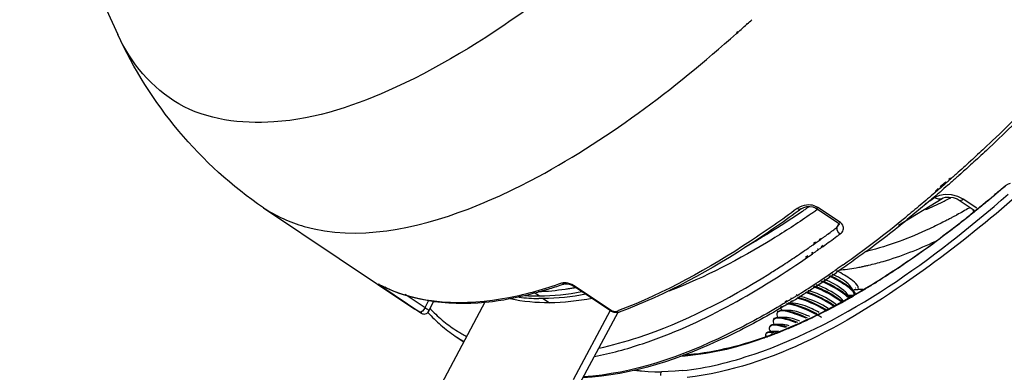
# Paper-space layout 'Sheet' of a CAD drawing. Header units: inches. Extents: x 0.2 to 10.8, y 0.2 to 8.3.
# Tile 108 of 256: x 5.164 to 5.545, y 1.71 to 1.847. Entities that reach past the tile are written whole.
import ezdxf

# ---------------------------------------------------------------- set-up
doc = ezdxf.new("R2010")
doc.units = ezdxf.units.IN
doc.header["$MEASUREMENT"] = 0
doc.layers.get('0').update_dxf_attribs({"lineweight": 5})

psp = doc.layouts.new('Sheet')

# ---------------------------------------------------------------- linework, layer by layer
at = {"color": 0, "linetype": 'ByBlock', "lineweight": -3}
for p, q in [((5.163581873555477, 1.924725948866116), (5.201582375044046, 1.841289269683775)), ((5.445429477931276, 1.845085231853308), (5.445715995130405, 1.84534406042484)), ((5.445442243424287, 1.845307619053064), (5.445727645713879, 1.845551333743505)), ((5.441563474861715, 1.841625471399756), (5.442069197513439, 1.842074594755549)), ((5.44159237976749, 1.842020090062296), (5.442095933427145, 1.842450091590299)), ((5.532362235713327, 1.79216153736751), (5.532210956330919, 1.792022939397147)), ((5.532362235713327, 1.79216153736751), (5.532211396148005, 1.792032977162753)), ((5.528516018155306, 1.787180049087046), (5.527770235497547, 1.78651362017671)), ((5.528518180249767, 1.787215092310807), (5.528007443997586, 1.786725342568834)), ((5.522754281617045, 1.783972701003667), (5.520549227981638, 1.782093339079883)), ((5.522715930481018, 1.783509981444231), (5.520609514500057, 1.781671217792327)), ((5.524498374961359, 1.785080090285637), (5.523883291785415, 1.784536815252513)), ((5.52452907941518, 1.785485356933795), (5.523916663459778, 1.784963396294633)), ((5.528007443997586, 1.786725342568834), (5.527771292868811, 1.786530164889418)), ((5.519764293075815, 1.780938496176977), (5.518488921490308, 1.779838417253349)), ((5.519814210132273, 1.781466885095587), (5.518543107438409, 1.780383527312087)), ((5.520502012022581, 1.781577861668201), (5.519764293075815, 1.780938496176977)), ((5.520609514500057, 1.781671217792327), (5.520502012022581, 1.781577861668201)), ((5.522772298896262, 1.782106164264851), (5.522014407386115, 1.781446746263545)), ((5.523421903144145, 1.782673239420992), (5.522772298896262, 1.782106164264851)), ((5.523530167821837, 1.782767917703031), (5.523421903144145, 1.782673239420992)), ((5.523552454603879, 1.783043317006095), (5.523444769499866, 1.78295431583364)), ((5.545686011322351, 1.782234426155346), (5.544658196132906, 1.781433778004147)), ((5.544797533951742, 1.781728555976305), (5.544658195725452, 1.781433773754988)), ((5.504434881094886, 1.767242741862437), (5.52133238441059, 1.777657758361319)), ((5.52021886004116, 1.778836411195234), (5.518346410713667, 1.777962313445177)), ((5.522500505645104, 1.779221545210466), (5.52021886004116, 1.778836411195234)), ((5.529513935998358, 1.777353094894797), (5.527382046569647, 1.778444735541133)), ((5.527936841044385, 1.776971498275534), (5.533739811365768, 1.773082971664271)), ((5.534730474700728, 1.773857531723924), (5.529513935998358, 1.777353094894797)), ((5.258114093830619, 1.774046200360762), (5.31684001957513, 1.734694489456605)), ((5.465961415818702, 1.774260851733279), (5.465090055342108, 1.773721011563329)), ((5.469508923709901, 1.775114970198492), (5.468661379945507, 1.775064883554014)), ((5.473060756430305, 1.774150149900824), (5.471638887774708, 1.77481437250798)), ((5.480995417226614, 1.768032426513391), (5.472214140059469, 1.773916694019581)), ((5.472794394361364, 1.773229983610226), (5.472577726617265, 1.773078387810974)), ((5.472853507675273, 1.773488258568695), (5.472635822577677, 1.77333141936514)), ((5.481842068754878, 1.76826585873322), (5.473060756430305, 1.774150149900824)), ((5.533133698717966, 1.772043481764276), (5.533583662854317, 1.7724056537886)), ((5.533231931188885, 1.77268588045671), (5.533678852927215, 1.773035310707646)), ((5.53369581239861, 1.772313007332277), (5.533243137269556, 1.771948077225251)), ((5.533783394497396, 1.772910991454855), (5.533333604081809, 1.772558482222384)), ((5.480995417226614, 1.768032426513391), (5.481215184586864, 1.767978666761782)), ((5.481215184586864, 1.767978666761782), (5.481842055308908, 1.768265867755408)), ((5.527079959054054, 1.771280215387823), (5.526981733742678, 1.771226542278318)), ((5.527145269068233, 1.771481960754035), (5.527044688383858, 1.771420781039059)), ((5.477058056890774, 1.764056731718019), (5.477279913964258, 1.764205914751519)), ((5.477229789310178, 1.763964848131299), (5.477890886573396, 1.764448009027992)), ((5.480463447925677, 1.766347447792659), (5.481343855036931, 1.767824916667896)), ((5.480463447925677, 1.766347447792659), (5.481242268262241, 1.767364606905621)), ((5.47124006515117, 1.75967608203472), (5.472112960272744, 1.760291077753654)), ((5.471365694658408, 1.760229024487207), (5.472229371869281, 1.760809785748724)), ((5.473550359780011, 1.761311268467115), (5.474134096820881, 1.761728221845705)), ((5.473650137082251, 1.761765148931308), (5.474226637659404, 1.7621528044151)), ((5.477004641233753, 1.763800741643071), (5.477229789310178, 1.763964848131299)), ((5.470628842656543, 1.75640373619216), (5.471209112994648, 1.756793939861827)), ((5.472786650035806, 1.757394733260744), (5.473068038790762, 1.757593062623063)), ((5.472909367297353, 1.757937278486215), (5.473187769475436, 1.758124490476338)), ((5.47427014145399, 1.758444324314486), (5.475097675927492, 1.759034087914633)), ((5.474376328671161, 1.758923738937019), (5.475193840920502, 1.759473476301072)), ((5.468188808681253, 1.754204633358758), (5.469059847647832, 1.754801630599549)), ((5.468349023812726, 1.754870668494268), (5.46921473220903, 1.755452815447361)), ((5.470484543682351, 1.755785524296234), (5.471069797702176, 1.756192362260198)), ((5.303154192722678, 1.744160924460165), (5.303016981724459, 1.744243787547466)), ((5.303152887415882, 1.744170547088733), (5.303017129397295, 1.744243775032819)), ((5.303164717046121, 1.744188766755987), (5.303017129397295, 1.744243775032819)), ((5.303982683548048, 1.743447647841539), (5.318779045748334, 1.733529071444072)), ((5.365060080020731, 1.739819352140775), (5.363006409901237, 1.741195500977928)), ((5.374283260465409, 1.744873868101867), (5.373742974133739, 1.744752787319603)), ((5.377751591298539, 1.744213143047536), (5.376088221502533, 1.744751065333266)), ((5.379040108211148, 1.743515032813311), (5.377751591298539, 1.744213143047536)), ((5.378561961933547, 1.743010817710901), (5.37915048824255, 1.743160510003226)), ((5.378561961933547, 1.743010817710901), (5.379128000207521, 1.74311358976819)), ((5.392714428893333, 1.734071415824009), (5.378610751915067, 1.743522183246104)), ((5.378610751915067, 1.743522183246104), (5.379040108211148, 1.743515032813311)), ((5.39314381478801, 1.734064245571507), (5.379040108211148, 1.743515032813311)), ((5.487184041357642, 1.741472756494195), (5.485761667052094, 1.74352156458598)), ((5.487420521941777, 1.742209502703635), (5.487210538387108, 1.742205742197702)), ((5.487739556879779, 1.742811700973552), (5.487531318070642, 1.742810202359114)), ((5.488613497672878, 1.742243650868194), (5.48842737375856, 1.742236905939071)), ((5.488730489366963, 1.74288046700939), (5.488784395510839, 1.743142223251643)), ((5.488915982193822, 1.742820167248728), (5.488733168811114, 1.742818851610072)), ((5.313102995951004, 1.740430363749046), (5.320808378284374, 1.735267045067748)), ((5.320808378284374, 1.735267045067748), (5.322181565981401, 1.738156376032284)), ((5.322207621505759, 1.696427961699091), (5.344229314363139, 1.737728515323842)), ((5.322272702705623, 1.733925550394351), (5.324182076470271, 1.737942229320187)), ((5.366593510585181, 1.738791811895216), (5.369046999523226, 1.737147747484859)), ((5.460850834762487, 1.737393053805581), (5.460068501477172, 1.736921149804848)), ((5.461016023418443, 1.737961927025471), (5.460241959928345, 1.7375138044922)), ((5.462672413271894, 1.738503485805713), (5.4623843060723, 1.738326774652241)), ((5.462814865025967, 1.739003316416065), (5.462530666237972, 1.73883878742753)), ((5.463291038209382, 1.737815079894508), (5.462943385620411, 1.737603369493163)), ((5.463320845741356, 1.737922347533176), (5.462981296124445, 1.73773930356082)), ((5.464887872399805, 1.739875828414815), (5.464542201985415, 1.739660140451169)), ((5.464996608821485, 1.740266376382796), (5.464656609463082, 1.740069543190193)), ((5.479241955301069, 1.739973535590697), (5.48250028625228, 1.737733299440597)), ((5.482900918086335, 1.737935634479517), (5.482823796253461, 1.738046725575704)), ((5.484479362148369, 1.738409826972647), (5.483980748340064, 1.738130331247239)), ((5.484551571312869, 1.73863880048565), (5.484039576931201, 1.738315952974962)), ((5.485253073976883, 1.739404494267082), (5.484303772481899, 1.740771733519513)), ((5.487193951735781, 1.740037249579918), (5.484834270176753, 1.740007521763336)), ((5.484965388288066, 1.739818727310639), (5.486285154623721, 1.739797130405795)), ((5.48677484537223, 1.739953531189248), (5.487407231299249, 1.740316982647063)), ((5.486931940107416, 1.740452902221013), (5.48757528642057, 1.740854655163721)), ((5.487577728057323, 1.740177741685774), (5.486943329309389, 1.739811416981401)), ((5.487717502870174, 1.740635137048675), (5.48707137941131, 1.740227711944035)), ((5.319359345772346, 1.733108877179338), (5.31684001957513, 1.734694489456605)), ((5.319188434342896, 1.733530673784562), (5.318779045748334, 1.733529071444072)), ((5.318779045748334, 1.733529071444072), (5.319362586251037, 1.733120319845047)), ((5.392573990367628, 1.734146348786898), (5.378241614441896, 1.707266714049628)), ((5.392714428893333, 1.734071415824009), (5.39314381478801, 1.734064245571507)), ((5.457464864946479, 1.733547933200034), (5.457284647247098, 1.733209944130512)), ((5.459119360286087, 1.735314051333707), (5.458381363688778, 1.73488062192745)), ((5.459237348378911, 1.73572102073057), (5.458512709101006, 1.735330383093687)), ((5.461975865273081, 1.734203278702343), (5.459492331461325, 1.734242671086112)), ((5.461155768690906, 1.736524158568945), (5.460704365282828, 1.736254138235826)), ((5.461233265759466, 1.736796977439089), (5.460791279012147, 1.736558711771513)), ((5.463407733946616, 1.736948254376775), (5.461568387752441, 1.736977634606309)), ((5.395501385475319, 1.733391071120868), (5.380729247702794, 1.705686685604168)), ((5.455998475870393, 1.730797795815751), (5.455819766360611, 1.730462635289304)), ((5.460476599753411, 1.731458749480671), (5.457986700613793, 1.731499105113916)), ((5.454535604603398, 1.728054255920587), (5.454355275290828, 1.727716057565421)), ((5.4575792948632, 1.72596872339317), (5.45510074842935, 1.726008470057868)), ((5.45902607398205, 1.728711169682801), (5.456531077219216, 1.728750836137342)), ((5.457378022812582, 1.726133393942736), (5.457795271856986, 1.726320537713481)), ((5.332486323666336, 1.724209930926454), (5.335827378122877, 1.721971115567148)), ((5.452836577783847, 1.723999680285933), (5.453410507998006, 1.724205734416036)), ((5.452887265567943, 1.724119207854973), (5.453487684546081, 1.724388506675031)), ((5.453072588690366, 1.725310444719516), (5.452892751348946, 1.724973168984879)), ((5.453393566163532, 1.723873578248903), (5.453178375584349, 1.723795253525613)), ((5.453393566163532, 1.723873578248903), (5.453188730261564, 1.723820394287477)), ((5.454993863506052, 1.724786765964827), (5.455398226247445, 1.724938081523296)), ((5.455136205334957, 1.725127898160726), (5.455555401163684, 1.725315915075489)), ((5.455612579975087, 1.724700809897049), (5.45523180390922, 1.724556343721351)), ((5.45570894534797, 1.724939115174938), (5.455313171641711, 1.724756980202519)), ((5.457164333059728, 1.725612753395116), (5.457570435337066, 1.725771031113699))]:
    psp.add_line(p, q, dxfattribs=at)
for points in [[(5.544797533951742, 1.781728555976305), (5.545906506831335, 1.782593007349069), (5.547023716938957, 1.783280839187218), (5.547790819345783, 1.783619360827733)], [(5.521329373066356, 1.777654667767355), (5.521669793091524, 1.777836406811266), (5.522606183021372, 1.778095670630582), (5.523991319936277, 1.778172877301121), (5.525603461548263, 1.777949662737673), (5.52706993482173, 1.777451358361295), (5.527936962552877, 1.776971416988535)], [(5.527382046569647, 1.778444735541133), (5.52496539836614, 1.779087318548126), (5.522500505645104, 1.779221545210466)], [(5.466568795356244, 1.773558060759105), (5.46591263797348, 1.773398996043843), (5.465090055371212, 1.773721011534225)], [(5.468661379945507, 1.775064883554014), (5.467776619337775, 1.774915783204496), (5.466868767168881, 1.774653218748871), (5.465961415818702, 1.774260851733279)], [(5.466568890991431, 1.773558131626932), (5.467611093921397, 1.774128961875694), (5.468802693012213, 1.774461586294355), (5.470027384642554, 1.774543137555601), (5.471189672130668, 1.774369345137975), (5.472114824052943, 1.773980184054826), (5.472215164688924, 1.773916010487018)], [(5.471638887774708, 1.77481437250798), (5.471018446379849, 1.774971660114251), (5.470303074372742, 1.775078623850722), (5.469508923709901, 1.775114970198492)], [(5.472215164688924, 1.773916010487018), (5.472433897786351, 1.773862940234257), (5.473060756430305, 1.774150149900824)], [(5.480993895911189, 1.768033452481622), (5.481073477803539, 1.76797648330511), (5.481265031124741, 1.767785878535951), (5.481321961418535, 1.767679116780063), (5.481331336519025, 1.767617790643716), (5.481315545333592, 1.767524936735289), (5.481242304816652, 1.767364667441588)], [(5.481708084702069, 1.763853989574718), (5.48213010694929, 1.764213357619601), (5.482466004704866, 1.764588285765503), (5.482727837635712, 1.764982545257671), (5.482917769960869, 1.765398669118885), (5.483031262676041, 1.765839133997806), (5.483057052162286, 1.766304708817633), (5.48297983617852, 1.76678344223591), (5.482783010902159, 1.767267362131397), (5.482427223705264, 1.767765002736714), (5.481842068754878, 1.76826585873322)], [(5.480464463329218, 1.766347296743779), (5.48051651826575, 1.765484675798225), (5.480972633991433, 1.764570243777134), (5.481708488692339, 1.763853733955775)], [(5.303017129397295, 1.744243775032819), (5.302851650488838, 1.7443300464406), (5.302750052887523, 1.744375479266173), (5.302710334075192, 1.744380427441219), (5.302744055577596, 1.744337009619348), (5.302871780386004, 1.744231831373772), (5.303111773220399, 1.744053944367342), (5.303474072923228, 1.74379771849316), (5.303982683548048, 1.743447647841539)], [(5.30553802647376, 1.743267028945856), (5.305084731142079, 1.742981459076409), (5.304675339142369, 1.742979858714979)], [(5.375104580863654, 1.744539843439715), (5.37461271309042, 1.744462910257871), (5.373742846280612, 1.744752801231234)], [(5.376088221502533, 1.744751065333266), (5.375468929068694, 1.744856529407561), (5.374864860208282, 1.744901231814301), (5.374283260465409, 1.744873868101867)], [(5.375108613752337, 1.744541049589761), (5.375184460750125, 1.744556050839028), (5.375737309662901, 1.74456106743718), (5.376673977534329, 1.744388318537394), (5.377763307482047, 1.743992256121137), (5.378610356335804, 1.74352244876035)], [(5.320808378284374, 1.735267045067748), (5.320320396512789, 1.734500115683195), (5.319740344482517, 1.733878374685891), (5.319188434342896, 1.733530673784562)], [(5.319359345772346, 1.733108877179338), (5.319488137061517, 1.733035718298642), (5.319739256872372, 1.732919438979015), (5.320089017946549, 1.732819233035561), (5.320472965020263, 1.732783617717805), (5.320873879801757, 1.732825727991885), (5.321274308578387, 1.732954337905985), (5.321651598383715, 1.733172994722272), (5.321982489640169, 1.733479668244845), (5.322245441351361, 1.733870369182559), (5.322272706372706, 1.733925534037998)], [(5.320808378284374, 1.735267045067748), (5.321137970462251, 1.735049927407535), (5.3214470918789, 1.734831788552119), (5.321735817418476, 1.73460941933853), (5.321991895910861, 1.73438556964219), (5.322187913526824, 1.734171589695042), (5.322280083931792, 1.733991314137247), (5.322272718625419, 1.733925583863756)], [(5.392714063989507, 1.734071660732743), (5.39297884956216, 1.73390808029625), (5.393990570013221, 1.733482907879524), (5.39509601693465, 1.733320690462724), (5.396112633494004, 1.733497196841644)], [(5.394730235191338, 1.733702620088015), (5.394628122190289, 1.733673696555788), (5.394507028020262, 1.733656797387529), (5.394359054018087, 1.733653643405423), (5.394177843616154, 1.733669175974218), (5.393958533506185, 1.733710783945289), (5.393703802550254, 1.733786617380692), (5.393425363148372, 1.733903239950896), (5.39314381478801, 1.734064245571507)], [(5.396108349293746, 1.733495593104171), (5.395607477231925, 1.73341169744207), (5.394730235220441, 1.733702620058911)], [(5.40477266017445, 1.710714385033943), (5.407284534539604, 1.71050466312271), (5.409849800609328, 1.710393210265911), (5.412467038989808, 1.710377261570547)], [(5.420592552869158, 1.71082622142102), (5.417826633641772, 1.710580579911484), (5.415117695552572, 1.71043099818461), (5.412467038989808, 1.710377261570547)], [(5.412208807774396, 1.708974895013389), (5.412202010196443, 1.709591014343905), (5.412322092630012, 1.710058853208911), (5.412471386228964, 1.710385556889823)]]:
    psp.add_lwpolyline(points, dxfattribs=at)
for centre, radius, start, end in [((5.039003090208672, 2.295272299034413), 0.6065070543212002, 312.1120241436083, 312.3435506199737), ((5.14091688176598, 2.218737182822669), 0.5789587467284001, 311.2585590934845, 311.4124186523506), ((5.145175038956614, 2.215305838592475), 0.5746665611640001, 311.1772547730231, 311.3310043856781), ((5.216547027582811, 2.126937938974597), 0.4600033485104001, 305.3775432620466, 309.1864088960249), ((5.209436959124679, 2.137669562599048), 0.4738731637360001, 306.5995052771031, 309.0186801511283), ((5.222585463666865, 2.113075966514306), 0.4321137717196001, 306.2158708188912, 306.3869178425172), ((5.219627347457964, 2.117088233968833), 0.4370986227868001, 306.3870690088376, 306.6372436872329), ((5.235351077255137, 2.095399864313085), 0.4103097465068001, 305.2420638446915, 305.4882001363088), ((5.22710473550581, 2.106887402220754), 0.4244507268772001, 305.8813078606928, 306.0691127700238), ((5.218862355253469, 2.117297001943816), 0.4404654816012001, 306.4378490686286, 306.63715464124), ((5.235930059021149, 2.093740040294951), 0.4113747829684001, 305.2014078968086, 305.4065643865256), ((5.468704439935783, 1.853853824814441), 0.09953217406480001, 283.5176318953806, 283.7579900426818), ((5.244777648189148, 2.081089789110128), 0.3959374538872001, 304.5036444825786, 304.7541967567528), ((5.275454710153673, 2.045221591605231), 0.3602516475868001, 301.4264162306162, 304.6512600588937), ((5.269519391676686, 2.052105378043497), 0.3683152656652, 302.0350659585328, 304.8191771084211), ((5.459340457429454, 1.707910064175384), 0.04666694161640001, 58.89283562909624, 63.11751171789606), ((5.455547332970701, 1.700893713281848), 0.04842035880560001, 58.94870085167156, 66.96042949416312), ((5.331696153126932, 2.008370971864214), 0.3102088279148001, 301.7653136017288, 301.9530461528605), ((5.454977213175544, 1.699933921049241), 0.04642993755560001, 58.75699669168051, 69.252160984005), ((5.45515036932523, 1.7002644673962), 0.04644582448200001, 58.7547121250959, 68.9791442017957), ((5.365831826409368, 1.811114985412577), 0.07232337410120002, 263.1404769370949, 269.2633919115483), ((5.356161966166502, 1.966702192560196), 0.2618830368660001, 298.7853144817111, 298.995725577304), ((5.354618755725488, 1.969486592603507), 0.2650664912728, 298.9957375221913, 299.2115755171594), ((5.353942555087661, 1.971718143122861), 0.2671314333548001, 299.2074671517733, 299.4209089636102), ((5.352131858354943, 1.97392330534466), 0.2701526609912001, 299.3339395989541, 299.5427349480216), ((5.35234282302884, 1.974554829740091), 0.2703881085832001, 299.4209050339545, 299.6317786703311), ((5.350541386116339, 1.976729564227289), 0.2733782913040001, 299.5427355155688, 299.7512955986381), ((5.350841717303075, 1.977194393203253), 0.2734246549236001, 299.6317217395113, 299.8116384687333), ((5.34904368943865, 1.979350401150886), 0.2763968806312, 299.7512393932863, 299.9285037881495), ((5.363987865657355, 1.773590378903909), 0.05656751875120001, 222.9949350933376, 223.7841175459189), ((5.33030537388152, 1.906715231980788), 0.1846183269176, 290.423866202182, 290.7709279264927), ((5.456013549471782, 1.701031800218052), 0.03912916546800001, 58.74731298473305, 58.97626290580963)]:
    psp.add_arc(centre, radius, start, end, dxfattribs=at)
for points, knots in [([(5.676515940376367, 1.967692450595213), (5.666500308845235, 1.951501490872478), (5.625906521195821, 1.89026142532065), (5.578202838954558, 1.833460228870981), (5.538442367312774, 1.796265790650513)], [0, 0, 0, 0, 0.2590821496, 1, 1, 1, 1]), ([(5.363944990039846, 1.853735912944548), (5.346867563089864, 1.841108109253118), (5.314836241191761, 1.82090455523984), (5.266803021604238, 1.804288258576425), (5.223551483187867, 1.809709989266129), (5.206547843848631, 1.830387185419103), (5.201582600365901, 1.841289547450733)], [0, 0, 0, 0, 0.3420475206, 0.6060001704, 0.8070703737, 1, 1, 1, 1]), ([(5.442069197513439, 1.842074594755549), (5.442630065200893, 1.842573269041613), (5.443752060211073, 1.84357469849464), (5.444870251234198, 1.844580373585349), (5.445429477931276, 1.845085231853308)], [0, 0, 0, 0, 0.499034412, 1, 1, 1, 1]), ([(5.3374325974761, 1.773515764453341), (5.345760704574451, 1.776691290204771), (5.383575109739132, 1.794290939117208), (5.4171060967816, 1.81993049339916), (5.441563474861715, 1.841625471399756)], [0, 0, 0, 0, 0.2142234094, 1, 1, 1, 1]), ([(5.537776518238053, 1.797183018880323), (5.536876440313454, 1.796338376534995), (5.535076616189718, 1.794659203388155), (5.533266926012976, 1.792990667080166), (5.532362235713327, 1.79216153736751)], [0, 0, 0, 0, 0.5014557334, 1, 1, 1, 1]), ([(5.538442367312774, 1.796265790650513), (5.537522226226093, 1.795405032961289), (5.535682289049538, 1.793694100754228), (5.53383202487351, 1.791994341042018), (5.532907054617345, 1.791149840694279)], [0, 0, 0, 0, 0.5014900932, 1, 1, 1, 1]), ([(5.532210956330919, 1.792022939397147), (5.53132464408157, 1.79121119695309), (5.529552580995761, 1.789597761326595), (5.527770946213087, 1.787994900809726), (5.52688040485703, 1.787198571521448)], [0, 0, 0, 0, 0.5015035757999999, 1, 1, 1, 1]), ([(5.532907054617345, 1.791149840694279), (5.53217666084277, 1.790482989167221), (5.530716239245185, 1.789156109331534), (5.529249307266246, 1.787836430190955), (5.528516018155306, 1.787180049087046)], [0, 0, 0, 0, 0.5012350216, 1, 1, 1, 1]), ([(5.52688040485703, 1.787198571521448), (5.526483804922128, 1.786843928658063), (5.525690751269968, 1.786136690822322), (5.524895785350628, 1.78543160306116), (5.524498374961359, 1.785080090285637)], [0, 0, 0, 0, 0.5006938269, 1, 1, 1, 1]), ([(5.527770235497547, 1.78651362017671), (5.527257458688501, 1.786056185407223), (5.526232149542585, 1.785144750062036), (5.525203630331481, 1.784236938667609), (5.524689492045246, 1.783784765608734)], [0, 0, 0, 0, 0.5009001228, 1, 1, 1, 1]), ([(5.420592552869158, 1.71082622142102), (5.430036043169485, 1.711788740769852), (5.477325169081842, 1.723891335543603), (5.517616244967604, 1.753856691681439), (5.546951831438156, 1.779316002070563)], [0, 0, 0, 0, 0.1963876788, 1, 1, 1, 1]), ([(5.518488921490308, 1.779838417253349), (5.516614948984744, 1.778226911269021), (5.512872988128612, 1.775051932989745), (5.509087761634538, 1.771928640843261), (5.507198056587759, 1.770391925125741)], [0, 0, 0, 0, 0.5036593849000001, 1, 1, 1, 1]), ([(5.519545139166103, 1.779314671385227), (5.517592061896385, 1.777638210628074), (5.513692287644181, 1.774337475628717), (5.509745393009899, 1.771093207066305), (5.507775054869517, 1.769498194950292)], [0, 0, 0, 0, 0.5038070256, 1, 1, 1, 1]), ([(5.522014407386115, 1.781446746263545), (5.521603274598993, 1.781089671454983), (5.520781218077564, 1.780377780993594), (5.519957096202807, 1.779668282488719), (5.519545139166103, 1.779314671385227)], [0, 0, 0, 0, 0.5007539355, 1, 1, 1, 1]), ([(5.537373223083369, 1.775492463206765), (5.538614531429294, 1.776514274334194), (5.541099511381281, 1.778580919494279), (5.543564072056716, 1.780671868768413), (5.544797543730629, 1.781728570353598)], [0, 0, 0, 0, 0.4974570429, 1, 1, 1, 1]), ([(5.544658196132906, 1.781433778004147), (5.543464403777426, 1.780411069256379), (5.541078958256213, 1.778386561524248), (5.538674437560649, 1.776384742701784), (5.537473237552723, 1.775394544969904)], [0, 0, 0, 0, 0.5024365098, 1, 1, 1, 1]), ([(5.548446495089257, 1.777049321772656), (5.537382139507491, 1.767433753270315), (5.49996981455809, 1.737737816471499), (5.455681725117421, 1.711956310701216), (5.42236038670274, 1.70820633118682)], [0, 0, 0, 0, 0.3041838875, 1, 1, 1, 1]), ([(5.514666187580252, 1.775471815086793), (5.515279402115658, 1.775880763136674), (5.516508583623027, 1.776706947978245), (5.517731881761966, 1.777541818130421), (5.51834491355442, 1.77796331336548)], [0, 0, 0, 0, 0.497675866, 1, 1, 1, 1]), ([(5.514923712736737, 1.773296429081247), (5.516033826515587, 1.773777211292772), (5.518268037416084, 1.774777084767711), (5.520478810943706, 1.775827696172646), (5.521590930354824, 1.77637099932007)], [0, 0, 0, 0, 0.4942836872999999, 1, 1, 1, 1]), ([(5.521328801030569, 1.777655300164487), (5.520926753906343, 1.777380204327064), (5.519789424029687, 1.777192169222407), (5.518808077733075, 1.777652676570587), (5.518344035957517, 1.777962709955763)], [0, 0, 0, 0, 0.4660711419, 1, 1, 1, 1]), ([(5.521590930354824, 1.77637099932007), (5.521905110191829, 1.776524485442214), (5.522534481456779, 1.776834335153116), (5.523161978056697, 1.777147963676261), (5.523476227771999, 1.777306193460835)], [0, 0, 0, 0, 0.4984529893, 1, 1, 1, 1]), ([(5.523476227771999, 1.777306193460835), (5.523670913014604, 1.777404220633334), (5.524060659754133, 1.777601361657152), (5.524449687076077, 1.777799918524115), (5.52464438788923, 1.77789973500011)], [0, 0, 0, 0, 0.4990562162, 1, 1, 1, 1]), ([(5.527937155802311, 1.776971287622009), (5.528132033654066, 1.776840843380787), (5.528773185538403, 1.776861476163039), (5.529246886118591, 1.777163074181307), (5.529513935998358, 1.777353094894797)], [0, 0, 0, 0, 0.4170765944, 1, 1, 1, 1]), ([(5.533583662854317, 1.7724056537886), (5.5342161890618, 1.772915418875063), (5.535482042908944, 1.773941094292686), (5.536742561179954, 1.774973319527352), (5.537373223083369, 1.775492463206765)], [0, 0, 0, 0, 0.4986258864, 1, 1, 1, 1]), ([(5.258114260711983, 1.774046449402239), (5.262940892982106, 1.77081197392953), (5.288180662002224, 1.75951960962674), (5.317552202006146, 1.765935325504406), (5.3374325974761, 1.773515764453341)], [0, 0, 0, 0, 0.2145025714, 1, 1, 1, 1]), ([(5.465090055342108, 1.773721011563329), (5.459157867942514, 1.769332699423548), (5.437345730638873, 1.754044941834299), (5.41380079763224, 1.740931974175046), (5.395777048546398, 1.734096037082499)], [0, 0, 0, 0, 0.2768250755, 1, 1, 1, 1]), ([(5.466568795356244, 1.773558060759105), (5.460544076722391, 1.769101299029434), (5.438393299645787, 1.753590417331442), (5.414446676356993, 1.740324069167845), (5.396108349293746, 1.733495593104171)], [0, 0, 0, 0, 0.2769154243, 1, 1, 1, 1]), ([(5.469482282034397, 1.774274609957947), (5.469084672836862, 1.773997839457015), (5.468290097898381, 1.773447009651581), (5.46749338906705, 1.772899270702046), (5.467095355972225, 1.772626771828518)], [0, 0, 0, 0, 0.5010746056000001, 1, 1, 1, 1]), ([(5.472577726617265, 1.773078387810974), (5.472105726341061, 1.772748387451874), (5.471162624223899, 1.772092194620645), (5.470216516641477, 1.771440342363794), (5.469743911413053, 1.771116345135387)], [0, 0, 0, 0, 0.5012706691, 1, 1, 1, 1]), ([(5.524545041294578, 1.765309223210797), (5.525980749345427, 1.76640634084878), (5.528857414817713, 1.768633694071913), (5.531706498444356, 1.770896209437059), (5.533133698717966, 1.772043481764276)], [0, 0, 0, 0, 0.4966676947, 1, 1, 1, 1]), ([(5.533243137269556, 1.771948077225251), (5.531818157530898, 1.770800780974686), (5.528973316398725, 1.768537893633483), (5.526101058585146, 1.766309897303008), (5.52466745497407, 1.765212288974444)], [0, 0, 0, 0, 0.5032881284, 1, 1, 1, 1]), ([(5.531715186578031, 1.773890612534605), (5.530942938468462, 1.773443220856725), (5.529403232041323, 1.772563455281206), (5.527852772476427, 1.771702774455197), (5.527079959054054, 1.771280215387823)], [0, 0, 0, 0, 0.5032961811, 1, 1, 1, 1]), ([(5.537473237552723, 1.775394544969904), (5.536844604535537, 1.77487633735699), (5.535588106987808, 1.773845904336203), (5.534326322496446, 1.772821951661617), (5.53369581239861, 1.772313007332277)], [0, 0, 0, 0, 0.5013541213, 1, 1, 1, 1]), ([(5.469743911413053, 1.771116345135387), (5.465089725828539, 1.76792564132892), (5.44780957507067, 1.756659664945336), (5.429377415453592, 1.746999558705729), (5.415343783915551, 1.741717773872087)], [0, 0, 0, 0, 0.2734276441, 1, 1, 1, 1]), ([(5.522130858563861, 1.768663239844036), (5.521363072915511, 1.768271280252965), (5.519833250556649, 1.767503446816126), (5.518292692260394, 1.766757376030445), (5.517525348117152, 1.766392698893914)], [0, 0, 0, 0, 0.5036386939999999, 1, 1, 1, 1]), ([(5.524760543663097, 1.7700314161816), (5.52432225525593, 1.769799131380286), (5.523447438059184, 1.769339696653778), (5.522569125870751, 1.76888697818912), (5.522130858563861, 1.768663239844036)], [0, 0, 0, 0, 0.502005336, 1, 1, 1, 1]), ([(5.526981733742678, 1.771226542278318), (5.526611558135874, 1.771024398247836), (5.525872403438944, 1.770623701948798), (5.525130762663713, 1.77022762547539), (5.524760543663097, 1.7700314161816)], [0, 0, 0, 0, 0.5016494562, 1, 1, 1, 1]), ([(5.517525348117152, 1.766392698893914), (5.517330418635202, 1.766300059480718), (5.51694095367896, 1.766115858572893), (5.516550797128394, 1.765933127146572), (5.516355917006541, 1.765842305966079)], [0, 0, 0, 0, 0.5009504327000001, 1, 1, 1, 1]), ([(5.474134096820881, 1.761728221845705), (5.474425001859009, 1.761936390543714), (5.475007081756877, 1.762354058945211), (5.47558808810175, 1.76277321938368), (5.475878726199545, 1.762983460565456)], [0, 0, 0, 0, 0.4993064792, 1, 1, 1, 1]), ([(5.475097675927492, 1.759034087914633), (5.475995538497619, 1.759675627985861), (5.477793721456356, 1.760971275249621), (5.47958177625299, 1.762280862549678), (5.480477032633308, 1.762941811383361)], [0, 0, 0, 0, 0.4979024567, 1, 1, 1, 1]), ([(5.45843347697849, 1.751054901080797), (5.46025370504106, 1.752225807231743), (5.463907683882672, 1.754624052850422), (5.467519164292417, 1.757085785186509), (5.469331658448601, 1.758343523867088)], [0, 0, 0, 0, 0.4952151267, 1, 1, 1, 1]), ([(5.469331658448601, 1.758343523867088), (5.469649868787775, 1.758564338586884), (5.470286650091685, 1.759007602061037), (5.470922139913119, 1.759452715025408), (5.47124006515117, 1.75967608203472)], [0, 0, 0, 0, 0.4992089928, 1, 1, 1, 1]), ([(5.471069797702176, 1.756192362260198), (5.471356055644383, 1.756391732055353), (5.471928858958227, 1.756791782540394), (5.472500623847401, 1.757193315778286), (5.472786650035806, 1.757394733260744)], [0, 0, 0, 0, 0.4992952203, 1, 1, 1, 1]), ([(5.49196864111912, 1.757233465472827), (5.490027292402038, 1.755793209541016), (5.486157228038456, 1.752970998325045), (5.482239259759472, 1.750215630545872), (5.480286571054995, 1.748868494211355)], [0, 0, 0, 0, 0.5046949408, 1, 1, 1, 1]), ([(5.386424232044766, 1.716305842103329), (5.39276247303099, 1.717513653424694), (5.421939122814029, 1.725552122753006), (5.448612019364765, 1.740825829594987), (5.468188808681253, 1.754204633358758)], [0, 0, 0, 0, 0.2139074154, 1, 1, 1, 1]), ([(5.492796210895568, 1.75174165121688), (5.493723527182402, 1.75195647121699), (5.49559274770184, 1.752418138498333), (5.497448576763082, 1.752930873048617), (5.498383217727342, 1.753202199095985)], [0, 0, 0, 0, 0.4944538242, 1, 1, 1, 1]), ([(5.454052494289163, 1.748282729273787), (5.454783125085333, 1.748737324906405), (5.45624693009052, 1.749655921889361), (5.457703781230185, 1.750585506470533), (5.45843347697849, 1.751054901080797)], [0, 0, 0, 0, 0.4979392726, 1, 1, 1, 1]), ([(5.482871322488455, 1.75187201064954), (5.482363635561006, 1.75151243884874), (5.481349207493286, 1.750797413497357), (5.480331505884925, 1.75008705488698), (5.479823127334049, 1.749733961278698)], [0, 0, 0, 0, 0.501270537, 1, 1, 1, 1]), ([(5.481274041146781, 1.749856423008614), (5.482371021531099, 1.749955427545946), (5.484592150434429, 1.750206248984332), (5.486800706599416, 1.750549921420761), (5.487916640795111, 1.750745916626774)], [0, 0, 0, 0, 0.4929342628, 1, 1, 1, 1]), ([(5.487407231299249, 1.740316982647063), (5.489792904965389, 1.741692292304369), (5.494596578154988, 1.744557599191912), (5.499319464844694, 1.747553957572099), (5.501696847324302, 1.749105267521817)], [0, 0, 0, 0, 0.4923967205, 1, 1, 1, 1]), ([(5.487916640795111, 1.750745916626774), (5.488259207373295, 1.750806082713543), (5.488946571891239, 1.750931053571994), (5.489632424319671, 1.751064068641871), (5.489976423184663, 1.751132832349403)], [0, 0, 0, 0, 0.4978569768, 1, 1, 1, 1]), ([(5.489976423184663, 1.751132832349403), (5.490445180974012, 1.751226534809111), (5.491386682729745, 1.751422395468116), (5.492325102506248, 1.751632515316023), (5.492796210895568, 1.75174165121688)], [0, 0, 0, 0, 0.4971127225, 1, 1, 1, 1]), ([(5.501806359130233, 1.748961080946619), (5.500817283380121, 1.748313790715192), (5.498844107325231, 1.747037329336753), (5.496857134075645, 1.745782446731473), (5.495866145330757, 1.745164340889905)], [0, 0, 0, 0, 0.5030006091, 1, 1, 1, 1]), ([(5.388150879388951, 1.71955748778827), (5.393316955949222, 1.720650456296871), (5.416516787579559, 1.727117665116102), (5.438129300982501, 1.738375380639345), (5.454052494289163, 1.748282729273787)], [0, 0, 0, 0, 0.2197048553, 1, 1, 1, 1]), ([(5.484304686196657, 1.740773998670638), (5.483997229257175, 1.741222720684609), (5.481381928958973, 1.743526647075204), (5.478286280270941, 1.745113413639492), (5.475616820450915, 1.746226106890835)], [0, 0, 0, 0, 0.158307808, 1, 1, 1, 1]), ([(5.485767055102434, 1.743522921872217), (5.485508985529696, 1.743898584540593), (5.483376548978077, 1.745875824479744), (5.48081643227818, 1.747257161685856), (5.478628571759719, 1.748286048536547)], [0, 0, 0, 0, 0.1586110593, 1, 1, 1, 1]), ([(5.486934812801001, 1.741230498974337), (5.486715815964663, 1.741527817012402), (5.485255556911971, 1.743058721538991), (5.483469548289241, 1.744219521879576), (5.481986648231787, 1.745121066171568)], [0, 0, 0, 0, 0.1754473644, 1, 1, 1, 1]), ([(5.482169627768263, 1.7454642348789), (5.48275641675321, 1.745109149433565), (5.484534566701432, 1.743942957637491), (5.486359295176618, 1.742674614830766), (5.487186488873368, 1.741477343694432)], [0, 0, 0, 0, 0.3203321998, 1, 1, 1, 1]), ([(5.373742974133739, 1.744752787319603), (5.367057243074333, 1.742394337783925), (5.3443594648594, 1.735727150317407), (5.317937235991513, 1.736223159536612), (5.303152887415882, 1.744170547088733)], [0, 0, 0, 0, 0.2969485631, 1, 1, 1, 1]), ([(5.364362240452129, 1.741156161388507), (5.358633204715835, 1.739576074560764), (5.338536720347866, 1.735196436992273), (5.316121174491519, 1.737142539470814), (5.303154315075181, 1.744160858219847)], [0, 0, 0, 0, 0.2872747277, 1, 1, 1, 1]), ([(5.375104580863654, 1.744539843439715), (5.37330864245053, 1.743906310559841), (5.369747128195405, 1.742714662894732), (5.366146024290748, 1.741648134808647), (5.364362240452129, 1.741156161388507)], [0, 0, 0, 0, 0.5071935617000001, 1, 1, 1, 1]), ([(5.375172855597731, 1.742459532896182), (5.375735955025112, 1.742541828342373), (5.376867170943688, 1.742716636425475), (5.377995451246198, 1.742909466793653), (5.378561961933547, 1.743010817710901)], [0, 0, 0, 0, 0.4971937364, 1, 1, 1, 1]), ([(5.480284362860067, 1.736397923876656), (5.47962357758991, 1.736948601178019), (5.476233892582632, 1.739270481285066), (5.472451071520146, 1.741046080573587), (5.469329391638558, 1.741922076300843)], [0, 0, 0, 0, 0.209672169, 1, 1, 1, 1]), ([(5.482827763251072, 1.738047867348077), (5.482456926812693, 1.738574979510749), (5.479335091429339, 1.741182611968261), (5.475691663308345, 1.742980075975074), (5.472526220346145, 1.7441114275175)], [0, 0, 0, 0, 0.1608796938, 1, 1, 1, 1]), ([(5.480705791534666, 1.742718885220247), (5.48200410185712, 1.741936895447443), (5.4835824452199, 1.740888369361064), (5.484966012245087, 1.739608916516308), (5.485217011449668, 1.739343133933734)], [0, 0, 0, 0, 0.8056716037, 1, 1, 1, 1]), ([(5.487000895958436, 1.741137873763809), (5.486990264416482, 1.741153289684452), (5.486968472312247, 1.741184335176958), (5.486946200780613, 1.741215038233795), (5.486934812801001, 1.741230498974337)], [0, 0, 0, 0, 0.4937295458, 1, 1, 1, 1]), ([(5.487272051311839, 1.740623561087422), (5.487244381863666, 1.740707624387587), (5.487164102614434, 1.740885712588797), (5.487060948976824, 1.741050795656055), (5.487000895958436, 1.741137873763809)], [0, 0, 0, 0, 0.4555329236, 1, 1, 1, 1]), ([(5.487186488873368, 1.741477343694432), (5.487268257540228, 1.741358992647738), (5.487400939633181, 1.741140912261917), (5.487484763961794, 1.740895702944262), (5.487498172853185, 1.740785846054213)], [0, 0, 0, 0, 0.5651781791, 1, 1, 1, 1]), ([(5.48842737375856, 1.742236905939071), (5.488259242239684, 1.742231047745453), (5.487923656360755, 1.742220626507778), (5.487588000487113, 1.742212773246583), (5.487420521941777, 1.742209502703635)], [0, 0, 0, 0, 0.5010768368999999, 1, 1, 1, 1]), ([(5.495002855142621, 1.744627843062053), (5.49376637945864, 1.743862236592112), (5.491302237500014, 1.74236046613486), (5.488816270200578, 1.740895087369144), (5.487577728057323, 1.740177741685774)], [0, 0, 0, 0, 0.5039904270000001, 1, 1, 1, 1]), ([(5.488534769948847, 1.743781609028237), (5.488513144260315, 1.743815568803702), (5.488467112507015, 1.743884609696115), (5.488418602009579, 1.743951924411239), (5.488393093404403, 1.743986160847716)], [0, 0, 0, 0, 0.4853316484, 1, 1, 1, 1]), ([(5.488783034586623, 1.743162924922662), (5.488775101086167, 1.74326073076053), (5.488711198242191, 1.743479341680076), (5.488602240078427, 1.743675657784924), (5.488534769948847, 1.743781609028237)], [0, 0, 0, 0, 0.4385820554, 1, 1, 1, 1]), ([(5.490488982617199, 1.742340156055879), (5.490175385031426, 1.742319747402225), (5.489550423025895, 1.742283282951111), (5.488925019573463, 1.742255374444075), (5.488613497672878, 1.742243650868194)], [0, 0, 0, 0, 0.5020116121, 1, 1, 1, 1]), ([(5.359601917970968, 1.739971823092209), (5.360502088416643, 1.739913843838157), (5.362321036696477, 1.739830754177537), (5.364141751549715, 1.739812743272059), (5.365060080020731, 1.739819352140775)], [0, 0, 0, 0, 0.495518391, 1, 1, 1, 1]), ([(5.366593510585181, 1.738791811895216), (5.36631081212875, 1.738789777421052), (5.365746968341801, 1.738788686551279), (5.365183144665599, 1.73879361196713), (5.364902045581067, 1.738797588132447)], [0, 0, 0, 0, 0.5013998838, 1, 1, 1, 1]), ([(5.4623843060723, 1.738326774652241), (5.462128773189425, 1.738170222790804), (5.461618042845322, 1.737858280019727), (5.461106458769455, 1.737547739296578), (5.460850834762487, 1.737393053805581)], [0, 0, 0, 0, 0.5007459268, 1, 1, 1, 1]), ([(5.462943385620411, 1.737603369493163), (5.462645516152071, 1.737422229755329), (5.462050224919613, 1.737061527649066), (5.461453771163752, 1.736702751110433), (5.461155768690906, 1.736524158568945)], [0, 0, 0, 0, 0.5008638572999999, 1, 1, 1, 1]), ([(5.464542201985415, 1.739660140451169), (5.464230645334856, 1.739465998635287), (5.463608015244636, 1.739079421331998), (5.462984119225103, 1.738694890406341), (5.462672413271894, 1.738503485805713)], [0, 0, 0, 0, 0.5008957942, 1, 1, 1, 1]), ([(5.477055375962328, 1.734937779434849), (5.474416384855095, 1.736661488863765), (5.470724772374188, 1.738442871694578), (5.466813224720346, 1.739470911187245), (5.46594325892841, 1.739601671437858)], [0, 0, 0, 0, 0.781799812, 1, 1, 1, 1]), ([(5.482932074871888, 1.737793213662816), (5.483159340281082, 1.737918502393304), (5.483614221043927, 1.738170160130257), (5.484068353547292, 1.738423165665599), (5.484295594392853, 1.738550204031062)], [0, 0, 0, 0, 0.4992038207, 1, 1, 1, 1]), ([(5.487267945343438, 1.74013378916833), (5.48729372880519, 1.740182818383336), (5.487327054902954, 1.740299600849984), (5.487319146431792, 1.74041936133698), (5.487308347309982, 1.740481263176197)], [0, 0, 0, 0, 0.4685307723, 1, 1, 1, 1]), ([(5.487308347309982, 1.740481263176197), (5.487304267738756, 1.740504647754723), (5.487293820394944, 1.740552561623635), (5.487279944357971, 1.740599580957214), (5.487272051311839, 1.740623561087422)], [0, 0, 0, 0, 0.4846074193, 1, 1, 1, 1]), ([(5.487498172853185, 1.740785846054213), (5.48750486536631, 1.740731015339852), (5.487506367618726, 1.74062439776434), (5.487474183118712, 1.740521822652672), (5.487450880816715, 1.740477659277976)], [0, 0, 0, 0, 0.5252141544, 1, 1, 1, 1]), ([(5.323148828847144, 1.734448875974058), (5.324682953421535, 1.73284824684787), (5.327928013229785, 1.729840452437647), (5.331520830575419, 1.727256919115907), (5.333379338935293, 1.726088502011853)], [0, 0, 0, 0, 0.5024731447, 1, 1, 1, 1]), ([(5.458381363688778, 1.73488062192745), (5.451624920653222, 1.730925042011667), (5.427809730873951, 1.718185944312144), (5.401261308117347, 1.70901318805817), (5.38200926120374, 1.70808528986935)], [0, 0, 0, 0, 0.2888616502, 1, 1, 1, 1]), ([(5.458542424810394, 1.736009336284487), (5.451770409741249, 1.731988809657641), (5.427972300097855, 1.719059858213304), (5.401468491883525, 1.709608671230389), (5.382202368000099, 1.708432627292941)], [0, 0, 0, 0, 0.2897825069, 1, 1, 1, 1]), ([(5.457465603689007, 1.733547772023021), (5.457604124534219, 1.733809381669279), (5.458305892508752, 1.734235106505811), (5.459050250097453, 1.734254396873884), (5.459493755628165, 1.734245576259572)], [0, 0, 0, 0, 0.4002359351, 1, 1, 1, 1]), ([(5.468507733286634, 1.731135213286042), (5.466272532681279, 1.732168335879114), (5.46301546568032, 1.733308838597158), (5.458512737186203, 1.734359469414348), (5.457497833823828, 1.733469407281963)], [0, 0, 0, 0, 0.6459096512, 1, 1, 1, 1]), ([(5.460068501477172, 1.736921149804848), (5.459814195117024, 1.736768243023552), (5.459305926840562, 1.73646359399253), (5.45879681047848, 1.736160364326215), (5.458542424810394, 1.736009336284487)], [0, 0, 0, 0, 0.5007556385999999, 1, 1, 1, 1]), ([(5.458634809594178, 1.73543600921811), (5.458640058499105, 1.735246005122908), (5.458743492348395, 1.734819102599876), (5.458942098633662, 1.734434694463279), (5.45906633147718, 1.734228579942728)], [0, 0, 0, 0, 0.4412831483, 1, 1, 1, 1]), ([(5.460704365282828, 1.736254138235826), (5.460440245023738, 1.736096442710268), (5.459912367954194, 1.735782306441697), (5.459383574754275, 1.735469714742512), (5.459119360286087, 1.735314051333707)], [0, 0, 0, 0, 0.500777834, 1, 1, 1, 1]), ([(5.472200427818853, 1.732783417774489), (5.471180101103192, 1.733317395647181), (5.46759246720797, 1.735002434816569), (5.463751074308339, 1.736531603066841), (5.460919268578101, 1.736643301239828)], [0, 0, 0, 0, 0.2889408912, 1, 1, 1, 1]), ([(5.461442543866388, 1.736965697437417), (5.462223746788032, 1.736902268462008), (5.466142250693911, 1.736120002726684), (5.469827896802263, 1.734481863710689), (5.472649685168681, 1.732984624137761)], [0, 0, 0, 0, 0.1970182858, 1, 1, 1, 1]), ([(5.469932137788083, 1.731773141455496), (5.469196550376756, 1.732120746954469), (5.466652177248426, 1.733206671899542), (5.46394291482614, 1.734167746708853), (5.461976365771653, 1.734206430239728)], [0, 0, 0, 0, 0.2926019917, 1, 1, 1, 1]), ([(5.473585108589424, 1.733397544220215), (5.472694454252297, 1.733890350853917), (5.469476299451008, 1.735461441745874), (5.465994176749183, 1.736921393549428), (5.463406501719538, 1.736952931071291)], [0, 0, 0, 0, 0.2822980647, 1, 1, 1, 1]), ([(5.4822662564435, 1.737180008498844), (5.479706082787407, 1.735773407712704), (5.474634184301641, 1.733096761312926), (5.469467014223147, 1.73060832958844), (5.466908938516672, 1.729439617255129)], [0, 0, 0, 0, 0.5094814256, 1, 1, 1, 1]), ([(5.476131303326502, 1.734139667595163), (5.476068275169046, 1.734177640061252), (5.475941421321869, 1.734253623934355), (5.475814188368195, 1.734328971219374), (5.475750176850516, 1.734366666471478)], [0, 0, 0, 0, 0.4976228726, 1, 1, 1, 1]), ([(5.479149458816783, 1.735892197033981), (5.478900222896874, 1.736061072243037), (5.478386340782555, 1.736398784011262), (5.477863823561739, 1.736722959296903), (5.477595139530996, 1.736885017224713)], [0, 0, 0, 0, 0.4896612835, 1, 1, 1, 1]), ([(5.477778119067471, 1.737228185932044), (5.478088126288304, 1.737041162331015), (5.478687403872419, 1.736668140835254), (5.479275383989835, 1.736277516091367), (5.479558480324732, 1.73608256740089)], [0, 0, 0, 0, 0.5129824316, 1, 1, 1, 1]), ([(5.321893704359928, 1.733437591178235), (5.323469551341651, 1.731680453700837), (5.326814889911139, 1.728370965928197), (5.330550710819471, 1.72550811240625), (5.332488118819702, 1.724209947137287)], [0, 0, 0, 0, 0.5029984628, 1, 1, 1, 1]), ([(5.455820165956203, 1.730458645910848), (5.455701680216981, 1.730238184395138), (5.455674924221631, 1.72958185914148), (5.455957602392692, 1.729037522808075), (5.456139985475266, 1.728735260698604)], [0, 0, 0, 0, 0.4148529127, 1, 1, 1, 1]), ([(5.456031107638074, 1.73072192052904), (5.455988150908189, 1.73068395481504), (5.455909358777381, 1.730602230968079), (5.455846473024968, 1.730507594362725), (5.455820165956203, 1.730458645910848)], [0, 0, 0, 0, 0.5077929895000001, 1, 1, 1, 1]), ([(5.456001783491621, 1.730802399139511), (5.456138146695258, 1.73105998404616), (5.456822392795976, 1.731482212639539), (5.457553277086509, 1.731506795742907), (5.457987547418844, 1.731500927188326)], [0, 0, 0, 0, 0.4015815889, 1, 1, 1, 1]), ([(5.464656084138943, 1.729413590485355), (5.462877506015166, 1.730115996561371), (5.46027212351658, 1.730936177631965), (5.456814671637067, 1.731414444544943), (5.456031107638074, 1.73072192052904)], [0, 0, 0, 0, 0.6464708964, 1, 1, 1, 1]), ([(5.457283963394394, 1.733203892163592), (5.457165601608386, 1.732984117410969), (5.457138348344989, 1.732329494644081), (5.457420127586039, 1.731786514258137), (5.45760172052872, 1.731484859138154)], [0, 0, 0, 0, 0.4148472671, 1, 1, 1, 1]), ([(5.457497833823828, 1.733469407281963), (5.457454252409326, 1.733431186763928), (5.457374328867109, 1.733348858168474), (5.457310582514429, 1.733253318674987), (5.457283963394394, 1.733203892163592)], [0, 0, 0, 0, 0.508010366, 1, 1, 1, 1]), ([(5.457987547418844, 1.731500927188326), (5.458468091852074, 1.73149443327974), (5.460935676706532, 1.731205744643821), (5.463301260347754, 1.730380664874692), (5.465149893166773, 1.729632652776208)], [0, 0, 0, 0, 0.1941911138, 1, 1, 1, 1]), ([(5.474667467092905, 1.73139431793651), (5.474272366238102, 1.731634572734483), (5.473456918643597, 1.732110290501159), (5.472626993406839, 1.732560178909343), (5.472200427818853, 1.732783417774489)], [0, 0, 0, 0, 0.4899162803, 1, 1, 1, 1]), ([(5.333379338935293, 1.726088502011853), (5.333946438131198, 1.725731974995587), (5.335095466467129, 1.725039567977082), (5.336269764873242, 1.724390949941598), (5.336863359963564, 1.724077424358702)], [0, 0, 0, 0, 0.4994606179, 1, 1, 1, 1]), ([(5.453074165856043, 1.725311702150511), (5.453212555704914, 1.725573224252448), (5.453913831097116, 1.725999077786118), (5.454657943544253, 1.726018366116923), (5.455101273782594, 1.726009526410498)], [0, 0, 0, 0, 0.4002180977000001, 1, 1, 1, 1]), ([(5.454356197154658, 1.727713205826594), (5.454237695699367, 1.727492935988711), (5.454211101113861, 1.726836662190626), (5.454494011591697, 1.726292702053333), (5.454676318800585, 1.725990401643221)], [0, 0, 0, 0, 0.4147007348, 1, 1, 1, 1]), ([(5.454569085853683, 1.727978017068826), (5.454525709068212, 1.727939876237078), (5.454446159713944, 1.727857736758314), (5.454382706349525, 1.727762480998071), (5.454356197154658, 1.727713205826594)], [0, 0, 0, 0, 0.5079454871, 1, 1, 1, 1]), ([(5.454537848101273, 1.728057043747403), (5.454720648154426, 1.728346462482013), (5.45534962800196, 1.728861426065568), (5.456139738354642, 1.728824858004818), (5.456533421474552, 1.728755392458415)], [0, 0, 0, 0, 0.4612908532, 1, 1, 1, 1]), ([(5.460562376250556, 1.727597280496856), (5.459879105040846, 1.727807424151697), (5.458018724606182, 1.728255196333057), (5.455550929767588, 1.72884134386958), (5.454569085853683, 1.727978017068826)], [0, 0, 0, 0, 0.3534907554, 1, 1, 1, 1]), ([(5.455101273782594, 1.726009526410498), (5.455352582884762, 1.726004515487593), (5.455888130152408, 1.725964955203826), (5.456418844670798, 1.725886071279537), (5.456699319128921, 1.725836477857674)], [0, 0, 0, 0, 0.4687922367, 1, 1, 1, 1]), ([(5.466908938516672, 1.729439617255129), (5.465335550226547, 1.72872078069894), (5.46221097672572, 1.727340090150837), (5.459050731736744, 1.726042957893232), (5.457482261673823, 1.725425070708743)], [0, 0, 0, 0, 0.5064456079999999, 1, 1, 1, 1]), ([(5.461961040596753, 1.728209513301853), (5.461432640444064, 1.728356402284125), (5.460463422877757, 1.728587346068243), (5.459470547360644, 1.728710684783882), (5.459023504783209, 1.728716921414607)], [0, 0, 0, 0, 0.5509033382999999, 1, 1, 1, 1]), ([(5.332487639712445, 1.72420939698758), (5.333036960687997, 1.7238413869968), (5.334150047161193, 1.723125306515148), (5.335288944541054, 1.722451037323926), (5.335864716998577, 1.722124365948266)], [0, 0, 0, 0, 0.4997020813, 1, 1, 1, 1]), ([(5.453178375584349, 1.723795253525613), (5.452866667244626, 1.723682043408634), (5.452244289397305, 1.723458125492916), (5.451620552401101, 1.723238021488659), (5.451309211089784, 1.723129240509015)], [0, 0, 0, 0, 0.501385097, 1, 1, 1, 1]), ([(5.452892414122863, 1.724967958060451), (5.452830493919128, 1.724852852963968), (5.452754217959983, 1.724572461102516), (5.452787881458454, 1.724288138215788), (5.452821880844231, 1.72414155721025)], [0, 0, 0, 0, 0.4648451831, 1, 1, 1, 1]), ([(5.45310527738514, 1.72523274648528), (5.453061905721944, 1.725194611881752), (5.452982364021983, 1.7251124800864), (5.452918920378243, 1.725017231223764), (5.452892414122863, 1.724967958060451)], [0, 0, 0, 0, 0.507925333, 1, 1, 1, 1]), ([(5.456040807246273, 1.725570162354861), (5.455438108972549, 1.725654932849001), (5.454449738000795, 1.725743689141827), (5.453401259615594, 1.725492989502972), (5.45310527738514, 1.72523274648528)], [0, 0, 0, 0, 0.6069600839, 1, 1, 1, 1]), ([(5.45523180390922, 1.724556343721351), (5.454925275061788, 1.72444046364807), (5.454313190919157, 1.724211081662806), (5.453699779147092, 1.723985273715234), (5.453393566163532, 1.723873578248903)], [0, 0, 0, 0, 0.5013409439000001, 1, 1, 1, 1]), ([(5.453410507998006, 1.724205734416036), (5.45367426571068, 1.724300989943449), (5.454202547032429, 1.724493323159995), (5.454729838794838, 1.724688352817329), (5.454993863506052, 1.724786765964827)], [0, 0, 0, 0, 0.4988096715, 1, 1, 1, 1]), ([(5.455398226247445, 1.724938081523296), (5.455692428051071, 1.725048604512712), (5.456281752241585, 1.725271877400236), (5.456869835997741, 1.725498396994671), (5.457164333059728, 1.725612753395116)], [0, 0, 0, 0, 0.4986958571, 1, 1, 1, 1]), ([(5.457482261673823, 1.725425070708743), (5.457170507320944, 1.725302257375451), (5.456547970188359, 1.725059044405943), (5.45592404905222, 1.72481940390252), (5.455612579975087, 1.724700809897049)], [0, 0, 0, 0, 0.5013391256, 1, 1, 1, 1]), ([(5.401867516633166, 1.711059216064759), (5.402348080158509, 1.710991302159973), (5.403315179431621, 1.710865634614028), (5.404284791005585, 1.710761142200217), (5.40477230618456, 1.710713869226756)], [0, 0, 0, 0, 0.4977115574, 1, 1, 1, 1])]:
    psp.add_open_spline(points, degree=3, knots=knots, dxfattribs=at)
for points in [[(5.258114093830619, 1.774046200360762), (5.233787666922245, 1.790347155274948), (5.213719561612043, 1.814639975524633), (5.201582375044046, 1.841289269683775)], [(5.582786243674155, 1.843540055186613), (5.568462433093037, 1.827455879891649), (5.553481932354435, 1.811921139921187), (5.537776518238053, 1.797183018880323)], [(5.467095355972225, 1.772626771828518), (5.459866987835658, 1.767678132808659), (5.452456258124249, 1.762979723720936), (5.444849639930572, 1.758634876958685)], [(5.516355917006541, 1.765842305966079), (5.508652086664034, 1.76225204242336), (5.500630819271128, 1.759198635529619), (5.492375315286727, 1.757177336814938)], [(5.501696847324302, 1.749105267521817), (5.509516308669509, 1.754207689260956), (5.517126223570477, 1.759640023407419), (5.524545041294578, 1.765309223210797)], [(5.52466745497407, 1.765212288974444), (5.517243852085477, 1.75952856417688), (5.509629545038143, 1.754080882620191), (5.501806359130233, 1.748961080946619)], [(5.498383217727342, 1.753202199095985), (5.505400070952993, 1.755239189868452), (5.512233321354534, 1.757952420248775), (5.5188456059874, 1.761060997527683)], [(5.474871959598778, 1.745711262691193), (5.476877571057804, 1.744842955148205), (5.478833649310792, 1.743846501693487), (5.480705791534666, 1.742718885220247)], [(5.481986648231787, 1.745121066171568), (5.480538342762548, 1.746001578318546), (5.47903388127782, 1.746793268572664), (5.477498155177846, 1.747510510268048)], [(5.477870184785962, 1.747761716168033), (5.479338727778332, 1.747066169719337), (5.480779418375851, 1.746305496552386), (5.482169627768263, 1.7454642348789)], [(5.486057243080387, 1.746124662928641), (5.485219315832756, 1.746749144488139), (5.484344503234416, 1.747325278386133), (5.483450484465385, 1.747866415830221)], [(5.488393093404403, 1.743986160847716), (5.487762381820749, 1.744832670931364), (5.486903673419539, 1.745493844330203), (5.486057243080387, 1.746124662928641)], [(5.364628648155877, 1.74150299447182), (5.368156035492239, 1.741615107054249), (5.37168078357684, 1.741949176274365), (5.375172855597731, 1.742459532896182)], [(5.365060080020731, 1.739819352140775), (5.370594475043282, 1.73985918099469), (5.376138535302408, 1.740466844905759), (5.381581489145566, 1.741469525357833)], [(5.477595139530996, 1.736885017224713), (5.474666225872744, 1.73865160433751), (5.471539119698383, 1.740147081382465), (5.468283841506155, 1.741197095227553)], [(5.468688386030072, 1.741469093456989), (5.471863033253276, 1.740420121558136), (5.474915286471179, 1.738955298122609), (5.477778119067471, 1.737228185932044)], [(5.484875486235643, 1.739163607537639), (5.483599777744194, 1.740437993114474), (5.482067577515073, 1.741445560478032), (5.48052281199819, 1.742375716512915)], [(5.369046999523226, 1.737147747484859), (5.363946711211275, 1.737111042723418), (5.358803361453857, 1.737562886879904), (5.353819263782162, 1.738645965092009)], [(5.383114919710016, 1.740441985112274), (5.377671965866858, 1.739439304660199), (5.372127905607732, 1.738831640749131), (5.366593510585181, 1.738791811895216)], [(5.38556840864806, 1.738797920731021), (5.380125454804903, 1.737795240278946), (5.374581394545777, 1.737187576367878), (5.369046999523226, 1.737147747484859)], [(5.457570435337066, 1.725771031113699), (5.466283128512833, 1.729179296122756), (5.474739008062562, 1.733276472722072), (5.482932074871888, 1.737793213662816)], [(5.475750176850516, 1.734366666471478), (5.472401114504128, 1.736338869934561), (5.468807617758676, 1.738029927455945), (5.465034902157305, 1.738963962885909)], [(5.465472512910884, 1.739242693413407), (5.469242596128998, 1.73826339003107), (5.472842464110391, 1.736571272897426), (5.476180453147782, 1.734563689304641)], [(5.482190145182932, 1.737485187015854), (5.48119739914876, 1.738269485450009), (5.480140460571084, 1.73897381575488), (5.479058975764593, 1.739630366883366)], [(5.459493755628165, 1.734245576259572), (5.462792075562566, 1.734002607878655), (5.465978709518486, 1.732727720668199), (5.468980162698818, 1.731338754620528)], [(5.466093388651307, 1.730053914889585), (5.464295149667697, 1.730755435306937), (5.462406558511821, 1.731437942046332), (5.460476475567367, 1.731461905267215)], [(5.456533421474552, 1.728755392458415), (5.458084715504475, 1.728731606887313), (5.459617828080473, 1.728305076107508), (5.461095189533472, 1.727831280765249)], [(5.451309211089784, 1.723129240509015), (5.441113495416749, 1.719566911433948), (5.430409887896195, 1.716955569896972), (5.419627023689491, 1.71634512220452)], [(5.420871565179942, 1.716949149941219), (5.431762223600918, 1.717616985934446), (5.442560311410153, 1.720332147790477), (5.452836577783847, 1.723999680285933)]]:
    psp.add_open_spline(points, degree=3, dxfattribs=at)

doc.saveas('drawing.dxf')
